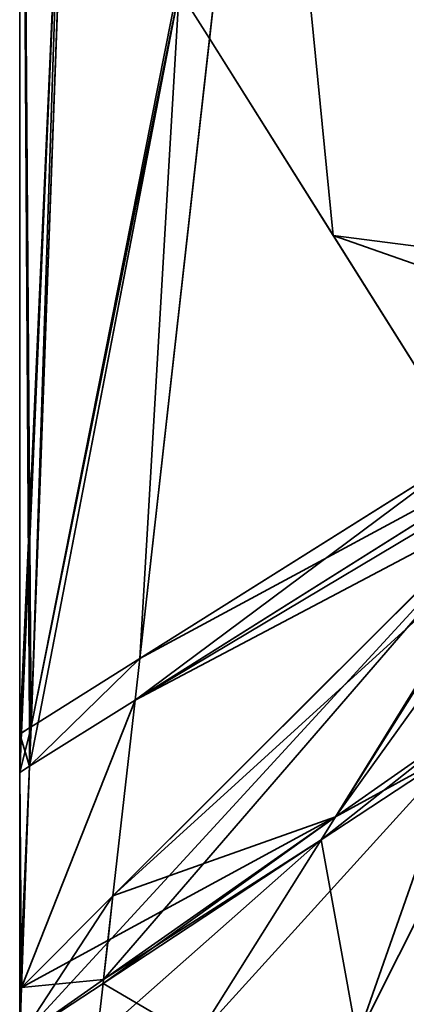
# Model space of a CAD drawing. Header units: millimetres. Extents: x -142 to 149, y -149 to 106.
# Tile 3 of 28: x -120 to -106, y -78 to -43. Entities that reach past the tile are written whole.
import ezdxf

# ---------------------------------------------------------------- set-up
doc = ezdxf.new("R2010")
doc.units = ezdxf.units.MM
doc.layers.add('M-BASE', color=7, linetype='Continuous', lineweight=35, true_color=0xbdc8d0)

msp = doc.modelspace()

# ---------------------------------------------------------------- linework, layer by layer
at = {"layer": 'M-BASE'}
for points in [[(-105.08, 29.228, 12), (-109.148, -6.877, 12), (-93.494, -51.612, 12)], [(-97.41, -48.483), (-111.338, -26.317), (-109.148, -6.877)], [(-109.148, -6.877, 12), (-111.338, -26.317, 12), (-94.892, -52.491, 12)], [(-94.144, -39.148), (-96, -44.452), (-109.148, -6.877)], [(-109.148, -6.877), (-96, -44.452), (-97.41, -48.483)], [(-94.892, -52.491, 12), (-93.494, -51.612, 12), (-109.148, -6.877, 12)], [(-119.598, -68.014), (-119.657, -68.052), (-120, -12.531)], [(-120, -12.531), (-117.702, -16.189), (-119.598, -68.014)], [(-119.657, -68.052), (-120, -68.267), (-120, -12.531)], [(-119.598, -68.014), (-117.702, -16.189), (-111.338, -26.317)], [(-111.338, -26.317), (-119.351, -67.859), (-119.598, -68.014)], [(-119.351, -67.859), (-111.338, -26.317), (-115.765, -65.606)], [(-100.915, -56.275), (-115.765, -65.606), (-111.338, -26.317)], [(-113.301, -43.738, 12), (-111.338, -26.317, 12), (-114.37, -42.037, 12)], [(-111.338, -26.317, 12), (-113.301, -43.738, 12), (-108.938, -50.683, 12)], [(-99.918, -55.649), (-100.915, -56.275), (-111.338, -26.317)], [(-111.338, -26.317), (-97.41, -48.483), (-99.918, -55.649)], [(-108.938, -50.683, 12), (-94.892, -52.491, 12), (-111.338, -26.317, 12)], [(-118.529, -35.418, 12), (-120, -33.077, 12), (-120, -68.267, 12)], [(-120, -33.077, 3.232), (-120, -68.267, 0.12), (-120, -68.267, 0.815)], [(-120, -68.267, 0.815), (-120, -33.077, 3.488), (-120, -33.077, 3.232)], [(-120, -33.077, 3.232), (-120, -33.077), (-120, -68.267)], [(-120, -68.267), (-120, -68.267, 0.12), (-120, -33.077, 3.232)], [(-120, -33.077, 7.938), (-120, -33.077, 3.488), (-120, -68.267, 0.815)], [(-120, -68.267, 0.815), (-120, -68.267, 0.981), (-120, -33.077, 7.938)], [(-120, -33.077, 7.938), (-120, -68.267, 0.981), (-120, -68.267, 12)], [(-120, -68.267, 12), (-120, -33.077, 12), (-120, -33.077, 7.938)], [(-120, -68.267, 12), (-119.94, -68.229, 12), (-118.529, -35.418, 12)], [(-118.529, -35.418, 12), (-119.94, -68.229, 12), (-119.598, -68.014, 12)], [(-119.598, -68.014, 12), (-118.412, -35.604, 12), (-118.529, -35.418, 12)], [(-114.37, -42.037, 12), (-118.412, -35.604, 12), (-119.598, -68.014, 12)], [(-119.598, -68.014, 12), (-119.351, -67.859, 12), (-114.37, -42.037, 12)], [(-114.37, -42.037, 12), (-119.351, -67.859, 12), (-115.765, -65.606, 12)], [(-115.765, -65.606, 12), (-113.301, -43.738, 12), (-114.37, -42.037, 12)], [(-115.765, -65.606, 12), (-104.147, -58.306, 12), (-113.301, -43.738, 12)], [(-98.068, -54.486, 12), (-108.938, -50.683, 12), (-104.274, -58.105, 12)], [(-108.938, -50.683, 12), (-98.068, -54.486, 12), (-94.892, -52.491, 12)], [(-115.765, -65.606), (-100.915, -56.275), (-100.527, -57.39)], [(-100.527, -57.39), (-115.93, -67.068), (-115.765, -65.606)], [(-115.93, -67.068), (-100.527, -57.39), (-100.747, -58.017)], [(-100.769, -58.081), (-108.858, -71.191), (-117.041, -76.926)], [(-117.041, -76.926), (-116.893, -75.621), (-100.769, -58.081)], [(-100.769, -58.081), (-116.893, -75.621), (-116.709, -73.979)], [(-100.747, -58.017), (-116.709, -73.979), (-115.93, -67.068)], [(-116.709, -73.979), (-100.747, -58.017), (-100.769, -58.081)], [(-104.147, -58.306, 12), (-115.765, -65.606, 12), (-115.93, -67.068, 12)], [(-115.93, -67.068, 12), (-103.535, -59.28, 12), (-104.147, -58.306, 12)], [(-100.769, -58.081), (-100.955, -58.614), (-108.858, -71.191)], [(-100.955, -58.614), (-104.219, -67.94), (-108.858, -71.191)], [(-102.947, -60.217, 12), (-103.535, -59.28, 12), (-115.93, -67.068, 12)], [(-115.93, -67.068, 12), (-116.709, -73.979, 12), (-102.947, -60.217, 12)], [(-102.455, -61, 12), (-102.947, -60.217, 12), (-116.709, -73.979, 12)], [(-116.709, -73.979, 12), (-108.858, -71.191, 12), (-102.455, -61, 12)], [(-102.028, -61.679, 12), (-102.455, -61, 12), (-108.858, -71.191, 12)], [(-108.858, -71.191, 12), (-104.219, -67.94, 12), (-102.028, -61.679, 12)], [(-119.649, -69.405), (-119.351, -67.859), (-115.765, -65.606)], [(-115.765, -65.606), (-115.93, -67.068), (-119.649, -69.405)], [(-115.765, -65.606, 12), (-119.351, -67.859, 12), (-119.649, -69.405, 12)], [(-119.649, -69.405, 12), (-115.93, -67.068, 12), (-115.765, -65.606, 12)], [(-115.93, -67.068), (-116.709, -73.979), (-119.934, -77.205)], [(-119.934, -77.205), (-119.649, -69.405), (-115.93, -67.068)], [(-119.934, -77.205, 12), (-116.709, -73.979, 12), (-115.93, -67.068, 12)], [(-115.93, -67.068, 12), (-119.649, -69.405, 12), (-119.934, -77.205, 12)], [(-108.089, -79), (-104.524, -68.811), (-102.208, -67.287)], [(-102.208, -67.287), (-103.528, -79), (-108.089, -79)], [(-119.598, -68.014, 12), (-119.94, -68.229, 12), (-120, -69.625, 12)], [(-120, -69.625, 12), (-119.649, -69.405, 12), (-119.598, -68.014, 12)], [(-120, -68.267), (-119.657, -68.052), (-119.649, -69.405)], [(-119.657, -68.052), (-119.598, -68.014), (-119.649, -69.405)], [(-119.351, -67.859), (-119.649, -69.405), (-119.598, -68.014)], [(-119.598, -68.014, 12), (-119.649, -69.405, 12), (-119.351, -67.859, 12)], [(-109.366, -71.999), (-108.858, -71.191), (-104.219, -67.94)], [(-104.219, -67.94), (-104.524, -68.811), (-109.366, -71.999)], [(-104.524, -68.811, 12), (-104.219, -67.94, 12), (-108.858, -71.191, 12)], [(-120, -68.267, 12), (-120, -69.625, 12), (-119.94, -68.229, 12)], [(-119.649, -69.405), (-120, -69.625), (-120, -68.267)], [(-120, -68.267, 0.815), (-120, -68.267, 0.12), (-120, -69.625)], [(-120, -69.625), (-120, -69.625, 0.712), (-120, -68.267, 0.815)], [(-120, -68.267), (-120, -69.625), (-120, -68.267, 0.12)], [(-120, -68.267, 0.815), (-120, -69.625, 0.712), (-120, -68.267, 0.981)], [(-120, -68.267, 12), (-120, -68.267, 0.981), (-120, -69.625, 0.712)], [(-120, -69.625, 0.712), (-120, -69.625, 12), (-120, -68.267, 12)], [(-113.765, -79), (-109.366, -71.999), (-104.524, -68.811)], [(-104.524, -68.811), (-108.089, -79), (-113.765, -79)], [(-108.089, -79, 12), (-104.524, -68.811, 12), (-109.366, -71.999, 12)], [(-108.858, -71.191, 12), (-109.366, -71.999, 12), (-104.524, -68.811, 12)], [(-104.524, -68.811, 12), (-108.089, -79, 12), (-103.528, -79, 12)], [(-120, -69.625), (-119.649, -69.405), (-119.934, -77.205)], [(-120, -77.271, 12), (-119.934, -77.205, 12), (-119.649, -69.405, 12)], [(-119.649, -69.405, 12), (-120, -69.625, 12), (-120, -77.271, 12)], [(-119.934, -77.205), (-120, -77.271), (-120, -69.625)], [(-120, -77.271), (-120, -77.271, 0.131), (-120, -69.625, 0.712)], [(-120, -69.625, 0.712), (-120, -69.625), (-120, -77.271)], [(-120, -69.625, 12), (-120, -69.625, 0.712), (-120, -77.271, 0.131)], [(-120, -77.271, 0.131), (-120, -77.271, 12), (-120, -69.625, 12)], [(-117.056, -77.062), (-117.041, -76.926), (-108.858, -71.191)], [(-108.858, -71.191), (-109.366, -71.999), (-117.056, -77.062)], [(-109.366, -71.999, 12), (-108.858, -71.191, 12), (-117.041, -76.926, 12)], [(-116.885, -75.55, 12), (-117.041, -76.926, 12), (-108.858, -71.191, 12)], [(-116.709, -73.979, 12), (-116.885, -75.55, 12), (-108.858, -71.191, 12)], [(-117.274, -79), (-117.056, -77.062), (-109.366, -71.999)], [(-109.366, -71.999), (-113.765, -79), (-117.274, -79)], [(-113.765, -79, 12), (-109.366, -71.999, 12), (-117.056, -77.062, 12)], [(-117.041, -76.926, 12), (-117.056, -77.062, 12), (-109.366, -71.999, 12)], [(-109.366, -71.999, 12), (-113.765, -79, 12), (-108.089, -79, 12)], [(-116.709, -73.979), (-116.893, -75.621), (-120, -79)], [(-120, -79), (-119.934, -77.205), (-116.709, -73.979)], [(-116.885, -75.55, 12), (-116.709, -73.979, 12), (-119.934, -77.205, 12)], [(-117.041, -76.926), (-120, -79), (-116.893, -75.621)], [(-117.041, -76.926, 12), (-116.885, -75.55, 12), (-119.934, -77.205, 12)], [(-117.041, -76.926), (-117.056, -77.062), (-120, -79)], [(-117.041, -76.926, 12), (-120, -79, 12), (-117.056, -77.062, 12)], [(-119.934, -77.205, 12), (-120, -79, 12), (-117.041, -76.926, 12)], [(-117.056, -77.062), (-117.274, -79), (-120, -79)], [(-117.056, -77.062, 12), (-120, -79, 12), (-117.274, -79, 12)], [(-117.056, -77.062, 12), (-117.274, -79, 12), (-113.765, -79, 12)], [(-119.934, -77.205), (-120, -79), (-120, -77.271)], [(-119.934, -77.205, 12), (-120, -77.271, 12), (-120, -79, 12)], [(-120, -77.271, 0.131), (-120, -77.271), (-120, -79)], [(-120, -77.271, 12), (-120, -77.271, 0.131), (-120, -79)], [(-120, -79), (-120, -79, 12), (-120, -77.271, 12)]]:
    msp.add_3dface(points, dxfattribs=at)

doc.saveas('drawing.dxf')
